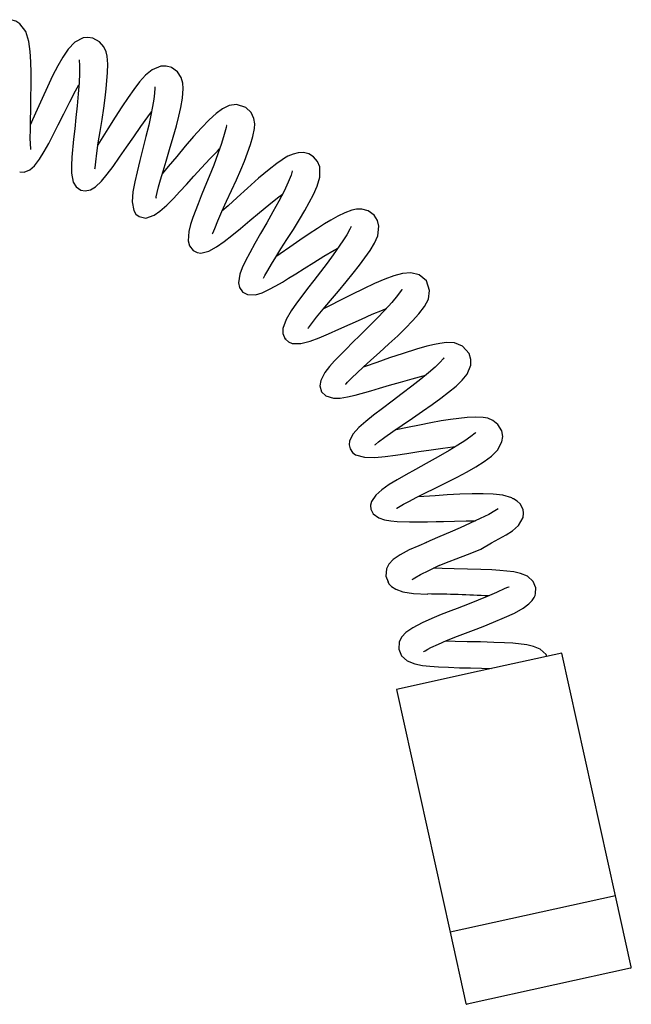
# Model space of a CAD drawing. Header units: millimetres. Extents: x 3915.627 to 3915.89, y 1715.763 to 1716.205.
# Tile 3 of 3: x 3915.775 to 3915.89, y 1716.018 to 1716.204. Entities that reach past the tile are written whole.
import ezdxf

# ---------------------------------------------------------------- set-up
doc = ezdxf.new("R2010")
doc.units = ezdxf.units.MM
doc.layers.add('SANINDUSA', color=3, linetype='Continuous')

msp = doc.modelspace()

# ---------------------------------------------------------------- linework, layer by layer
at = {"layer": 'SANINDUSA'}
for p, q in [((3915.877290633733, 1716.084253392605), (3915.861667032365, 1716.080803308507)), ((3915.88742525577, 1716.038359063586), (3915.877290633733, 1716.084253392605)), ((3915.861667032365, 1716.080803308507), (3915.846043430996, 1716.07735322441)), ((3915.846043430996, 1716.07735322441), (3915.856178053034, 1716.03145889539)), ((3915.88742525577, 1716.038359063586), (3915.856178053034, 1716.03145889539)), ((3915.890400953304, 1716.024883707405), (3915.88742525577, 1716.038359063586)), ((3915.856178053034, 1716.03145889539), (3915.859153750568, 1716.01798353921)), ((3915.890248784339, 1716.024645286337), (3915.87596401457, 1716.021490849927)), ((3915.87596401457, 1716.021490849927), (3915.859392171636, 1716.017831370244))]:
    msp.add_line(p, q, dxfattribs=at)
at = {"layer": 'SANINDUSA', "flags": 128}
for points in [[(3915.776890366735, 1716.179478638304), (3915.776907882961, 1716.179463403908), (3915.776883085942, 1716.179676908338), (3915.776823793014, 1716.180484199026), (3915.776796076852, 1716.181667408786), (3915.776797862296, 1716.183171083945), (3915.77682150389, 1716.184959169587), (3915.776861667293, 1716.187009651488), (3915.7769100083, 1716.189269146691), (3915.776948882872, 1716.191640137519), (3915.776953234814, 1716.19393922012), (3915.77690219, 1716.19607791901), (3915.776776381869, 1716.198010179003), (3915.776503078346, 1716.199924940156), (3915.775926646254, 1716.201788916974), (3915.774826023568, 1716.203256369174), (3915.774034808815, 1716.203743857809), (3915.773134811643, 1716.204017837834)], [(3915.788625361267, 1716.200526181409), (3915.787697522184, 1716.200665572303), (3915.786786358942, 1716.20057046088), (3915.785223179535, 1716.199780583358), (3915.78397283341, 1716.198459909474), (3915.782936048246, 1716.196933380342), (3915.781986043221, 1716.195275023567), (3915.781007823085, 1716.193381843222), (3915.780015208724, 1716.191304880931), (3915.779027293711, 1716.189130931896), (3915.778088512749, 1716.187031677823), (3915.777220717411, 1716.185107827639), (3915.776811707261, 1716.184218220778)], [(3915.788980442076, 1716.175810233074), (3915.789014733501, 1716.175800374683), (3915.789054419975, 1716.176035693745), (3915.789154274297, 1716.177133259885), (3915.78935061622, 1716.178784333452), (3915.789634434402, 1716.180740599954), (3915.78998040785, 1716.182900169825), (3915.790350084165, 1716.185149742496), (3915.790683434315, 1716.187288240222), (3915.790952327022, 1716.189227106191), (3915.791155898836, 1716.190928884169), (3915.791413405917, 1716.194039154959), (3915.791437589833, 1716.195600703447), (3915.791317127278, 1716.19709502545), (3915.79111573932, 1716.197953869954), (3915.790680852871, 1716.198914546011), (3915.78986225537, 1716.199854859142), (3915.788631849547, 1716.200526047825), (3915.788631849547, 1716.200526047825)], [(3915.786045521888, 1716.196436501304), (3915.786035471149, 1716.196443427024), (3915.786029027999, 1716.196304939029), (3915.78609524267, 1716.1954382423), (3915.786105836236, 1716.193934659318), (3915.786022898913, 1716.192076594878), (3915.785869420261, 1716.189970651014), (3915.785662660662, 1716.187729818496), (3915.785424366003, 1716.18550779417), (3915.785180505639, 1716.183394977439), (3915.784956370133, 1716.181450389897), (3915.784621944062, 1716.177997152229), (3915.784547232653, 1716.176432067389), (3915.784577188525, 1716.175025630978), (3915.78492314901, 1716.173324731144), (3915.785433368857, 1716.17243197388), (3915.786368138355, 1716.171771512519)], [(3915.803523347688, 1716.19495899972), (3915.802477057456, 1716.195239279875), (3915.801457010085, 1716.195214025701), (3915.799808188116, 1716.194548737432), (3915.798578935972, 1716.193523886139), (3915.797449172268, 1716.192262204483), (3915.796353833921, 1716.190836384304), (3915.795276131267, 1716.189308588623), (3915.794103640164, 1716.187558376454), (3915.792816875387, 1716.185562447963), (3915.791455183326, 1716.183389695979), (3915.790189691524, 1716.181348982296), (3915.789581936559, 1716.180378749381)], [(3915.800552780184, 1716.170313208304), (3915.800566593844, 1716.170293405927), (3915.800599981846, 1716.170517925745), (3915.800756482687, 1716.171321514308), (3915.801034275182, 1716.172429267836), (3915.801408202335, 1716.173763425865), (3915.801879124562, 1716.175353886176), (3915.802456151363, 1716.177258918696), (3915.803118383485, 1716.17944997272), (3915.803809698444, 1716.181800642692), (3915.804407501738, 1716.183935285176), (3915.804884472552, 1716.18576862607), (3915.805261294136, 1716.187405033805), (3915.805575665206, 1716.189184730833), (3915.80570826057, 1716.191029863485), (3915.80562289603, 1716.192035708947), (3915.80530774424, 1716.19310741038), (3915.804616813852, 1716.194153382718), (3915.803513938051, 1716.194962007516)], [(3915.774790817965, 1716.175221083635), (3915.775641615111, 1716.175193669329), (3915.776718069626, 1716.175639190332), (3915.777589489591, 1716.176406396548), (3915.778530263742, 1716.177638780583), (3915.779409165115, 1716.179067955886), (3915.780265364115, 1716.180620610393), (3915.781115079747, 1716.182250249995), (3915.782054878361, 1716.184105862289), (3915.783105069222, 1716.186207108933), (3915.784252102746, 1716.188473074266), (3915.785362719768, 1716.19056647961), (3915.785994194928, 1716.191682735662)], [(3915.800377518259, 1716.191261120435), (3915.800355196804, 1716.191278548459), (3915.800347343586, 1716.191038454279), (3915.800296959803, 1716.1901546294), (3915.800152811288, 1716.188969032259), (3915.799920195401, 1716.187575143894), (3915.799598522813, 1716.185967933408), (3915.799171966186, 1716.184081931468), (3915.798649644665, 1716.181947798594), (3915.798067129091, 1716.179647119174), (3915.797499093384, 1716.177391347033), (3915.796981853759, 1716.175279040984), (3915.796540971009, 1716.173370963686), (3915.796181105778, 1716.171476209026), (3915.796033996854, 1716.169562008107), (3915.796348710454, 1716.167904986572), (3915.796756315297, 1716.16726559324), (3915.797381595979, 1716.166775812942)], [(3915.817505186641, 1716.187437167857), (3915.815792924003, 1716.187974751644), (3915.814361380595, 1716.18777965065), (3915.813140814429, 1716.187176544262), (3915.811918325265, 1716.18626218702), (3915.810597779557, 1716.185054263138), (3915.809158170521, 1716.183584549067), (3915.807633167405, 1716.181908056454), (3915.806059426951, 1716.180076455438), (3915.804460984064, 1716.178152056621), (3915.802883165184, 1716.176243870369), (3915.801740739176, 1716.1748865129)], [(3915.811205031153, 1716.163526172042), (3915.811226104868, 1716.163505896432), (3915.81131041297, 1716.163671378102), (3915.811653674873, 1716.164563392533), (3915.812242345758, 1716.165997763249), (3915.813004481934, 1716.167741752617), (3915.813889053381, 1716.169694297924), (3915.814838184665, 1716.17174875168), (3915.815752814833, 1716.173742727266), (3915.816575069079, 1716.17559977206), (3915.8172789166, 1716.177279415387), (3915.818433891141, 1716.180389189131), (3915.818884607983, 1716.181930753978), (3915.81917146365, 1716.18341838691), (3915.81920950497, 1716.184299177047), (3915.819050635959, 1716.185336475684), (3915.818518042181, 1716.186455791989), (3915.817518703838, 1716.187429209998), (3915.817518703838, 1716.187429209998)], [(3915.78636290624, 1716.171772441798), (3915.787144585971, 1716.17162540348), (3915.788200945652, 1716.17185375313), (3915.789134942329, 1716.172419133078), (3915.790273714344, 1716.173483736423), (3915.791351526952, 1716.174779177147), (3915.792459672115, 1716.176282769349), (3915.793672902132, 1716.178008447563), (3915.794979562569, 1716.179893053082), (3915.796341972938, 1716.181862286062), (3915.79770071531, 1716.183811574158), (3915.799013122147, 1716.185645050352), (3915.799721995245, 1716.186584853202)], [(3915.81396574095, 1716.184037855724), (3915.813911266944, 1716.184013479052), (3915.813813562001, 1716.183650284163), (3915.813462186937, 1716.182312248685), (3915.812927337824, 1716.180587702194), (3915.812247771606, 1716.178630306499), (3915.811460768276, 1716.176525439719), (3915.810612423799, 1716.174382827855), (3915.809806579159, 1716.172409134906), (3915.809100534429, 1716.170682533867), (3915.808514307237, 1716.16922038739), (3915.807534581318, 1716.166614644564), (3915.807094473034, 1716.165262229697), (3915.806755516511, 1716.1639390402), (3915.806631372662, 1716.162222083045), (3915.806883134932, 1716.16123111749), (3915.80760594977, 1716.160345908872)], [(3915.79738029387, 1716.166778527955), (3915.798629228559, 1716.166516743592), (3915.800207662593, 1716.167051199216), (3915.801308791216, 1716.167821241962), (3915.802591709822, 1716.168964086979), (3915.803851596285, 1716.170228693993), (3915.80505244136, 1716.17150898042), (3915.806306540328, 1716.172883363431), (3915.807684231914, 1716.174407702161), (3915.809162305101, 1716.176032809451), (3915.810705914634, 1716.177689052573), (3915.812156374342, 1716.179185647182), (3915.812588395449, 1716.179611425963)], [(3915.830357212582, 1716.178074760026), (3915.829425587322, 1716.178629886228), (3915.828410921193, 1716.178889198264), (3915.827412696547, 1716.178860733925), (3915.826477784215, 1716.178614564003), (3915.825502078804, 1716.178181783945), (3915.82486057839, 1716.177818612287), (3915.824402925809, 1716.177532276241), (3915.823400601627, 1716.176837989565), (3915.821922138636, 1716.175695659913), (3915.819931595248, 1716.174022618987), (3915.817855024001, 1716.17218433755), (3915.81591126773, 1716.170420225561), (3915.81417256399, 1716.168829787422), (3915.813022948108, 1716.167782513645)], [(3915.820888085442, 1716.155148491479), (3915.820951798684, 1716.155245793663), (3915.821128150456, 1716.155616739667), (3915.821669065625, 1716.156618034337), (3915.822362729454, 1716.15779435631), (3915.823178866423, 1716.159112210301), (3915.824166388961, 1716.16066437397), (3915.82529997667, 1716.162433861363), (3915.826519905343, 1716.164364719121), (3915.827662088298, 1716.166227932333), (3915.828667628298, 1716.167928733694), (3915.829519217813, 1716.169435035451), (3915.830306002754, 1716.170933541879), (3915.831024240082, 1716.172530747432), (3915.831533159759, 1716.174222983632), (3915.831511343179, 1716.176172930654), (3915.831094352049, 1716.177192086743), (3915.830348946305, 1716.178082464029)], [(3915.826347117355, 1716.175422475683), (3915.82631082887, 1716.175365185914), (3915.82608537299, 1716.174640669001), (3915.825546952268, 1716.17328642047), (3915.824750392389, 1716.171610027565), (3915.823759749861, 1716.169712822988), (3915.822645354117, 1716.16769022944), (3915.82147967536, 1716.165631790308), (3915.820325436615, 1716.163610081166), (3915.819236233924, 1716.161693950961), (3915.818269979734, 1716.159962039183), (3915.817464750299, 1716.158441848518), (3915.81684020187, 1716.157117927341), (3915.816384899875, 1716.155868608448), (3915.816164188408, 1716.154255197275), (3915.816338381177, 1716.153384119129), (3915.816877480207, 1716.152574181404)], [(3915.807608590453, 1716.160341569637), (3915.808318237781, 1716.159991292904), (3915.809049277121, 1716.159899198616), (3915.810538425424, 1716.160260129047), (3915.812013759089, 1716.161064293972), (3915.813442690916, 1716.162080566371), (3915.814909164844, 1716.163235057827), (3915.816536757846, 1716.164563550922), (3915.818288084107, 1716.166016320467), (3915.820101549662, 1716.167531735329), (3915.821874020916, 1716.169001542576), (3915.82354542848, 1716.170343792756), (3915.82444600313, 1716.171027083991)], [(3915.841816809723, 1716.167065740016), (3915.8406850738, 1716.167882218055), (3915.839493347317, 1716.168216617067), (3915.83845144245, 1716.168199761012), (3915.837603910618, 1716.168017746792), (3915.836239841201, 1716.167500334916), (3915.834903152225, 1716.166841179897), (3915.833621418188, 1716.166124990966), (3915.832415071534, 1716.165403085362), (3915.831072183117, 1716.164559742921), (3915.829505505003, 1716.163532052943), (3915.827738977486, 1716.162326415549), (3915.825841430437, 1716.161002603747), (3915.82399415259, 1716.159716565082), (3915.823235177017, 1716.159200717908)], [(3915.829310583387, 1716.145653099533), (3915.829313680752, 1716.145640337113), (3915.829406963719, 1716.145746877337), (3915.829936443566, 1716.146490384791), (3915.830905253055, 1716.147737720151), (3915.832140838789, 1716.149247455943), (3915.833556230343, 1716.150939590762), (3915.835054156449, 1716.152712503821), (3915.836509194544, 1716.154441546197), (3915.837851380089, 1716.156071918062), (3915.839036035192, 1716.157568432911), (3915.841063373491, 1716.160403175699), (3915.84186573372, 1716.161767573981), (3915.842478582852, 1716.163167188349), (3915.842707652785, 1716.164995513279), (3915.842441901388, 1716.166057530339), (3915.841818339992, 1716.167061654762)], [(3915.837471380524, 1716.164901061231), (3915.837396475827, 1716.164792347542), (3915.837200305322, 1716.164389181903), (3915.836608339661, 1716.163345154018), (3915.83588095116, 1716.16218757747), (3915.834059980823, 1716.159546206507), (3915.832913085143, 1716.157990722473), (3915.831645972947, 1716.156332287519), (3915.830379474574, 1716.154701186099), (3915.829184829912, 1716.153156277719), (3915.828100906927, 1716.151728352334), (3915.827135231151, 1716.150418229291), (3915.826127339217, 1716.148968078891), (3915.825160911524, 1716.147332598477), (3915.824539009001, 1716.145609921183), (3915.824537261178, 1716.144650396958), (3915.824996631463, 1716.143636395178)], [(3915.816872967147, 1716.152580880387), (3915.817875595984, 1716.152023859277), (3915.819391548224, 1716.152019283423), (3915.820609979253, 1716.152384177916), (3915.821895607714, 1716.152969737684), (3915.823187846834, 1716.153667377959), (3915.824438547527, 1716.154404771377), (3915.825629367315, 1716.155137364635), (3915.826979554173, 1716.155983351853), (3915.82856439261, 1716.156980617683), (3915.830365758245, 1716.158106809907), (3915.832311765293, 1716.159299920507), (3915.834219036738, 1716.160430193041), (3915.834954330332, 1716.16084348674)], [(3915.851672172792, 1716.154607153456), (3915.850283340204, 1716.155792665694), (3915.848730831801, 1716.156170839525), (3915.847158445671, 1716.15602581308), (3915.84553507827, 1716.155589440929), (3915.843785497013, 1716.154943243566), (3915.841843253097, 1716.154108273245), (3915.839754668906, 1716.153125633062), (3915.837581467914, 1716.152049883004), (3915.835418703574, 1716.150957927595), (3915.833352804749, 1716.149914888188), (3915.832230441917, 1716.149354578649)], [(3915.836403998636, 1716.135099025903), (3915.836500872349, 1716.135172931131), (3915.836779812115, 1716.135474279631), (3915.837598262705, 1716.136309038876), (3915.838573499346, 1716.137251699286), (3915.839730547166, 1716.138325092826), (3915.841151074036, 1716.139606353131), (3915.842813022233, 1716.141087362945), (3915.844591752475, 1716.142692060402), (3915.846257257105, 1716.144247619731), (3915.847749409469, 1716.145701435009), (3915.849058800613, 1716.147044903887), (3915.850261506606, 1716.148389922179), (3915.851294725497, 1716.149758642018), (3915.852036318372, 1716.151175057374), (3915.852283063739, 1716.152821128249), (3915.851674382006, 1716.15460760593)], [(3915.847078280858, 1716.152958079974), (3915.847048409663, 1716.152984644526), (3915.846887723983, 1716.152779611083), (3915.846215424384, 1716.15185783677), (3915.845145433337, 1716.150569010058), (3915.8438119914, 1716.149103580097), (3915.842296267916, 1716.147520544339), (3915.840689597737, 1716.145894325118), (3915.839139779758, 1716.144355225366), (3915.837723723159, 1716.142959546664), (3915.836478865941, 1716.141728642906), (3915.834318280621, 1716.139521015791), (3915.833330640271, 1716.138413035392), (3915.832487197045, 1716.137320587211), (3915.831693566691, 1716.135781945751), (3915.831530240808, 1716.134764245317), (3915.831842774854, 1716.133661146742), (3915.831842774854, 1716.133661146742)], [(3915.825002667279, 1716.143626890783), (3915.82559376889, 1716.143098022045), (3915.826285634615, 1716.142812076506), (3915.827907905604, 1716.142786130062), (3915.829679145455, 1716.143229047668), (3915.831419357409, 1716.143872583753), (3915.833183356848, 1716.144612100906), (3915.835136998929, 1716.145472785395), (3915.837228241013, 1716.146417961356), (3915.839380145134, 1716.147396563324), (3915.84144654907, 1716.148313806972), (3915.843350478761, 1716.149111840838), (3915.844074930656, 1716.149392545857)], [(3915.859759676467, 1716.140916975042), (3915.858519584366, 1716.142298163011), (3915.856987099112, 1716.142893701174), (3915.855463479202, 1716.142954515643), (3915.854201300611, 1716.142801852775), (3915.853175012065, 1716.142599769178), (3915.851753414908, 1716.142254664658), (3915.849772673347, 1716.141700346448), (3915.847274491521, 1716.140925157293), (3915.84472444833, 1716.140069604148), (3915.842292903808, 1716.139218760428), (3915.840079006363, 1716.138444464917), (3915.839735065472, 1716.138329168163)], [(3915.841945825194, 1716.123617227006), (3915.842022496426, 1716.123662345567), (3915.842621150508, 1716.124166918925), (3915.843800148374, 1716.125057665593), (3915.845333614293, 1716.126135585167), (3915.847114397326, 1716.127355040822), (3915.849022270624, 1716.128653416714), (3915.850927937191, 1716.129960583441), (3915.852749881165, 1716.131236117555), (3915.854422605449, 1716.132447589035), (3915.857281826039, 1716.134731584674), (3915.858414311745, 1716.135827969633), (3915.859354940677, 1716.13699571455), (3915.860057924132, 1716.138694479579), (3915.860085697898, 1716.13978973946), (3915.859753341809, 1716.140924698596)], [(3915.854992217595, 1716.140021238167), (3915.854987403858, 1716.140046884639), (3915.854838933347, 1716.13987900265), (3915.854243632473, 1716.139229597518), (3915.853320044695, 1716.138340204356), (3915.852096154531, 1716.13725977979), (3915.850619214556, 1716.136039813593), (3915.848928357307, 1716.134715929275), (3915.847081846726, 1716.133323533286), (3915.845173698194, 1716.131902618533), (3915.843343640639, 1716.130525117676), (3915.841665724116, 1716.129231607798), (3915.840197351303, 1716.12805143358), (3915.838899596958, 1716.126897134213), (3915.837821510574, 1716.125678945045), (3915.837162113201, 1716.124354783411), (3915.837087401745, 1716.123632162), (3915.837264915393, 1716.122864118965)], [(3915.831838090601, 1716.133669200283), (3915.832657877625, 1716.132859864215), (3915.834123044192, 1716.132445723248), (3915.835390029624, 1716.132468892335), (3915.836777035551, 1716.132689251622), (3915.838233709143, 1716.133026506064), (3915.841169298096, 1716.13384459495), (3915.842813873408, 1716.13432678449), (3915.844690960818, 1716.134879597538), (3915.846764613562, 1716.135486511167), (3915.848948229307, 1716.136110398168), (3915.851055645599, 1716.136677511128), (3915.851528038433, 1716.136790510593)], [(3915.865904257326, 1716.126279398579), (3915.865190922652, 1716.127471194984), (3915.864230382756, 1716.128244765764), (3915.863263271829, 1716.128637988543), (3915.862403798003, 1716.128805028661), (3915.860911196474, 1716.128874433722), (3915.859345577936, 1716.12879947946), (3915.856195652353, 1716.128417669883), (3915.854472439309, 1716.128132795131), (3915.852519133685, 1716.127768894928), (3915.850374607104, 1716.127342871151), (3915.848126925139, 1716.126891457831), (3915.845974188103, 1716.126469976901), (3915.845765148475, 1716.126431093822)], [(3915.86103817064, 1716.125940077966), (3915.861037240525, 1716.125950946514), (3915.860858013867, 1716.125825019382), (3915.860053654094, 1716.125194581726), (3915.858933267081, 1716.124409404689), (3915.857634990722, 1716.123569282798), (3915.855953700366, 1716.122541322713), (3915.853882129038, 1716.121330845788), (3915.851649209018, 1716.120074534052), (3915.849580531, 1716.118933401), (3915.847757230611, 1716.117923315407), (3915.846162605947, 1716.117014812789), (3915.844643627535, 1716.116091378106), (3915.843256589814, 1716.115131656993), (3915.842096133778, 1716.114111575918), (3915.841282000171, 1716.112905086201), (3915.84110915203, 1716.112203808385), (3915.841179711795, 1716.111425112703), (3915.841179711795, 1716.111425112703)], [(3915.84598993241, 1716.111642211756), (3915.846069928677, 1716.111653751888), (3915.846393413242, 1716.111837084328), (3915.847361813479, 1716.112381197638), (3915.848465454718, 1716.11297982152), (3915.849759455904, 1716.113654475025), (3915.851381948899, 1716.114473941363), (3915.853329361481, 1716.115435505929), (3915.855469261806, 1716.116492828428), (3915.857507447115, 1716.117533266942), (3915.859360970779, 1716.118531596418), (3915.861015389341, 1716.119481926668), (3915.862564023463, 1716.120455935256), (3915.863958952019, 1716.121474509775), (3915.865124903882, 1716.122598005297), (3915.865961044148, 1716.124166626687), (3915.866089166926, 1716.125184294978), (3915.865911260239, 1716.12626436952)], [(3915.837268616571, 1716.122857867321), (3915.837695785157, 1716.122191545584), (3915.838294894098, 1716.121727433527), (3915.839947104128, 1716.121264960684), (3915.841925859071, 1716.121233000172), (3915.843878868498, 1716.121405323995), (3915.845821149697, 1716.121661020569), (3915.847961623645, 1716.121982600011), (3915.85024563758, 1716.122342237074), (3915.852576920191, 1716.122701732), (3915.854755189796, 1716.123007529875), (3915.85669644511, 1716.123239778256), (3915.857170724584, 1716.12328542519)], [(3915.868039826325, 1716.113407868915), (3915.867805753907, 1716.113577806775), (3915.866104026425, 1716.114088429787), (3915.864303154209, 1716.114300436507), (3915.862410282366, 1716.114361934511), (3915.860291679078, 1716.114343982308), (3915.857997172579, 1716.114268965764), (3915.855614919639, 1716.114150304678), (3915.853320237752, 1716.11401009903), (3915.851215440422, 1716.113874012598), (3915.850055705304, 1716.113804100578)], [(3915.866765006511, 1716.10663582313), (3915.867921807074, 1716.107369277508), (3915.869097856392, 1716.108388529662), (3915.869941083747, 1716.109874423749), (3915.870045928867, 1716.110718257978), (3915.869944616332, 1716.11140175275), (3915.869402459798, 1716.112458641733), (3915.868856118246, 1716.112994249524), (3915.868165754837, 1716.113415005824), (3915.868089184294, 1716.113442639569)], [(3915.841176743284, 1716.111429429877), (3915.841626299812, 1716.11056281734), (3915.842669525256, 1716.109792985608), (3915.843757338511, 1716.109423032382), (3915.844934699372, 1716.109229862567), (3915.846134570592, 1716.109137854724), (3915.848487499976, 1716.109091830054)], [(3915.865259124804, 1716.111545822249), (3915.865231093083, 1716.111538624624), (3915.86461002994, 1716.111112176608), (3915.863445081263, 1716.110463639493), (3915.861817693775, 1716.109665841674), (3915.859945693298, 1716.108792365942), (3915.858032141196, 1716.107935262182), (3915.856134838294, 1716.107114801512), (3915.854239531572, 1716.106302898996), (3915.852301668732, 1716.10544025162), (3915.851382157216, 1716.105011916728)], [(3915.848491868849, 1716.109083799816), (3915.849941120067, 1716.109071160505), (3915.851854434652, 1716.109082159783), (3915.85354153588, 1716.109109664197), (3915.85492367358, 1716.109143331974), (3915.857004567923, 1716.109210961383), (3915.859173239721, 1716.109262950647), (3915.860971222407, 1716.109270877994)], [(3915.854062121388, 1716.100788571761), (3915.855134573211, 1716.101226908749), (3915.858130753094, 1716.102388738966), (3915.859942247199, 1716.10308287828), (3915.861936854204, 1716.103881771), (3915.863979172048, 1716.105079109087), (3915.866765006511, 1716.10663582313)], [(3915.851687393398, 1716.105147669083), (3915.850235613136, 1716.104542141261), (3915.848426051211, 1716.103741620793), (3915.846697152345, 1716.102831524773), (3915.84537706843, 1716.101909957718), (3915.844590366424, 1716.101080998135), (3915.844111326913, 1716.100159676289), (3915.844000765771, 1716.098763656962), (3915.844454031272, 1716.097698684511)], [(3915.848975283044, 1716.098195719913), (3915.848979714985, 1716.098174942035), (3915.84914362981, 1716.098274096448), (3915.849483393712, 1716.09849372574), (3915.850544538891, 1716.099084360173), (3915.852125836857, 1716.099878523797), (3915.854173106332, 1716.100839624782)], [(3915.868307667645, 1716.091818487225), (3915.869932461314, 1716.092712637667), (3915.871031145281, 1716.093531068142), (3915.871688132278, 1716.094213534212), (3915.872038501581, 1716.094741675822), (3915.872207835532, 1716.095119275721), (3915.87231422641, 1716.095481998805), (3915.8723511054, 1716.096584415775), (3915.871854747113, 1716.097790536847), (3915.870757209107, 1716.098767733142), (3915.869481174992, 1716.099304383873), (3915.868202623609, 1716.099596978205), (3915.86556821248, 1716.099889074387), (3915.864026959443, 1716.099974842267), (3915.861977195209, 1716.100062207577), (3915.859443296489, 1716.100137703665), (3915.856929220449, 1716.100181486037), (3915.854665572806, 1716.100232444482), (3915.853029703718, 1716.100302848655)], [(3915.84436159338, 1716.097784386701), (3915.844594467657, 1716.097369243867), (3915.845057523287, 1716.096856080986), (3915.845874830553, 1716.096327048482), (3915.84722322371, 1716.095854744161), (3915.849244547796, 1716.09552524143), (3915.851961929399, 1716.09540768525)], [(3915.866524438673, 1716.096456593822), (3915.864901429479, 1716.095691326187), (3915.863147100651, 1716.094931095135), (3915.861481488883, 1716.094251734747), (3915.860047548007, 1716.093693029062), (3915.858591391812, 1716.093139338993), (3915.857468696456, 1716.092705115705), (3915.856300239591, 1716.092245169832), (3915.854492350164, 1716.091516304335), (3915.852666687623, 1716.090754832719), (3915.850857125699, 1716.089954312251), (3915.849128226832, 1716.089044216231), (3915.847808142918, 1716.088122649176), (3915.847021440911, 1716.087293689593), (3915.846542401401, 1716.086372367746), (3915.846431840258, 1716.08497634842), (3915.846960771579, 1716.083733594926), (3915.848052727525, 1716.082786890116), (3915.849478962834, 1716.08222004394), (3915.850936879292, 1716.081924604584), (3915.852344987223, 1716.081771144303), (3915.853982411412, 1716.081650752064), (3915.855869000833, 1716.08155234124), (3915.857933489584, 1716.081481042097), (3915.860027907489, 1716.08144140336), (3915.862104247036, 1716.081408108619), (3915.863958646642, 1716.08135596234)], [(3915.867304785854, 1716.096681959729), (3915.867240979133, 1716.096733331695), (3915.866989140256, 1716.096667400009), (3915.866524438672, 1716.096456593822)], [(3915.851125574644, 1716.084505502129), (3915.851187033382, 1716.084539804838), (3915.851428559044, 1716.084698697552), (3915.851910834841, 1716.084978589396), (3915.852537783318, 1716.085297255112), (3915.853983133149, 1716.085947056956), (3915.855497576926, 1716.086594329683), (3915.857565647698, 1716.087439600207), (3915.860561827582, 1716.088601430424), (3915.862373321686, 1716.089295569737), (3915.864367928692, 1716.090094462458), (3915.866410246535, 1716.09095759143), (3915.868307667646, 1716.091818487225)], [(3915.874441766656, 1716.083624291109), (3915.8742858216, 1716.084003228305), (3915.873188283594, 1716.0849804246), (3915.871912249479, 1716.08551707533), (3915.870633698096, 1716.085809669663), (3915.867999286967, 1716.086101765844), (3915.86645803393, 1716.086187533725), (3915.864408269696, 1716.086274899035), (3915.861874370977, 1716.086350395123), (3915.859360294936, 1716.086394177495), (3915.857096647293, 1716.08644513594), (3915.855326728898, 1716.086521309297)]]:
    msp.add_lwpolyline(points, dxfattribs=at)
at = {"layer": 'SANINDUSA'}
for centre, radius, start, end in [((3915.848326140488, 1715.790422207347), 0.3050174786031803, 87.15706648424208, 89.3234234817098), ((3915.890205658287, 1716.024840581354), 0.0002000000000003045, 282.4525056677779, 12.45250566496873), ((3915.859349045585, 1716.018026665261), 0.0002000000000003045, 192.4525056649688, 282.4525056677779)]:
    msp.add_arc(centre, radius, start, end, dxfattribs=at)
for points in [[(3915.807624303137, 1716.160359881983), (3915.807631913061, 1716.160326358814)], [(3915.825054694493, 1716.143714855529), (3915.825058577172, 1716.143666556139)]]:
    msp.add_open_spline(points, degree=1, dxfattribs=at)

doc.saveas('drawing.dxf')
